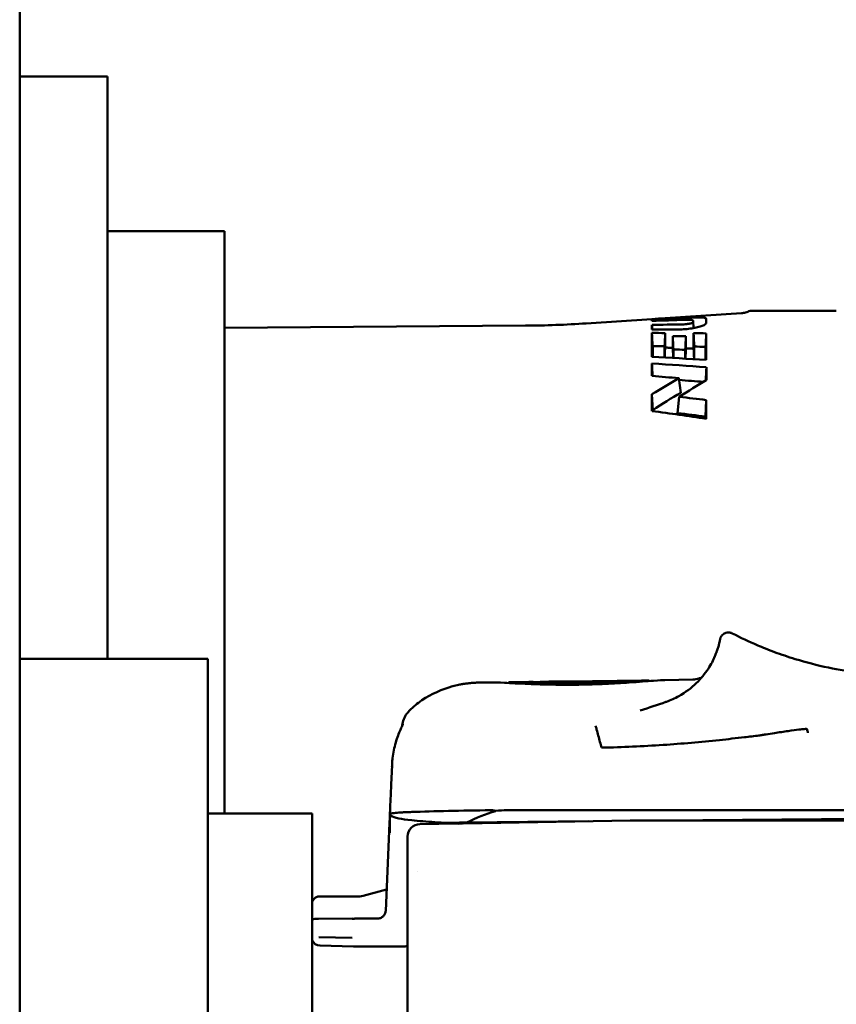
# Model space of a CAD drawing. Header units: millimetres. Extents: x 0 to 1891, y -60 to 594.
# Tile 108 of 118: x 592 to 612, y 393 to 417. Entities that reach past the tile are written whole.
import ezdxf

# ---------------------------------------------------------------- set-up
doc = ezdxf.new("R2010")
doc.units = ezdxf.units.MM
doc.layers.add('Bemaßung (ISO)', color=7, linetype='Continuous', lineweight=25)
doc.layers.add('Sichtbar (ISO)', color=7, linetype='Continuous', lineweight=50)
doc.styles.add('Notiztext (DIN)', font='isocpeur.ttf')
doc.dimstyles.new('Standard (DIN)', dxfattribs={"dimtxt": 3.5, "dimasz": 2.5, "dimexe": 2, "dimexo": 0.5, "dimgap": 0.5, "dimtad": 1, "dimrnd": 1e-08, "dimtxsty": 'Notiztext (DIN)', "dimcen": 0.09, "dimdle": 10, "dimclrd": 256, "dimclre": 256, "dimclrt": 256, "dimadec": 0, "dimazin": 0, "dimtfac": 1, "dimtmove": 0, "dimatfit": 3, "dimfxl": 1, "dimtolj": 1, "dimtzin": 0, "dimlwd": -1, "dimlwe": -1, "dimarcsym": 0})

# ---------------------------------------------------------------- blocks, each defined once
blk = doc.blocks.new('*D22')
at = {"layer": 'Bemaßung (ISO)', "transparency": 16777216}
for p, q in [((483.604, 526.025), (483.604, 554.842)), ((660.585, 397.318), (660.585, 554.842)), ((486.104, 552.842), (658.085, 552.842))]:
    blk.add_line(p, q, dxfattribs=at)
for points in [[(486.104, 553.258), (486.104, 552.425), (483.604, 552.842)], [(658.085, 553.258), (658.085, 552.425), (660.585, 552.842)]]:
    blk.add_solid(points, dxfattribs=at)
at = {"layer": 'Defpoints', "color": 0, "transparency": 16777216}
for p in [(660.585, 552.842), (483.604, 525.525), (660.585, 396.818)]:
    blk.add_point(p, dxfattribs=at)
at = {"layer": 'Bemaßung (ISO)', "transparency": 16777216, "insert": (566.057, 557.542), "char_height": 3.5, "attachment_point": 1, "style": 'Notiztext (DIN)'}
blk.add_mtext('\\A1;176,98', dxfattribs=at)

msp = doc.modelspace()

# ---------------------------------------------------------------- linework, layer by layer
at = {"layer": 'Sichtbar (ISO)'}
for p, q in [((592.106, 321.882), (592.103, 461.882)), ((592.104, 415.341), (592.104, 415.342)), ((594.204, 415.342), (592.104, 415.342)), ((592.104, 411.841), (592.104, 415.341)), ((594.204, 415.341), (594.204, 415.342)), ((594.204, 415.341), (594.204, 411.841)), ((592.104, 401.418), (592.104, 411.841)), ((592.104, 411.642), (592.104, 411.642)), ((594.204, 401.418), (594.204, 411.841)), ((594.204, 411.642), (597.004, 411.642)), ((597.004, 411.642), (597.004, 397.718)), ((605.661, 409.44), (607.233, 409.543)), ((607.233, 409.543), (607.233, 409.543)), ((607.233, 409.497), (607.233, 409.535)), ((607.547, 409.564), (609.371, 409.685)), ((607.547, 409.563), (607.547, 409.564)), ((608.533, 409.548), (608.533, 409.452)), ((610.488, 409.742), (609.637, 409.742)), ((610.488, 409.742), (610.649, 409.742)), ((611.644, 409.742), (610.649, 409.742)), ((597.004, 409.331), (604.204, 409.386)), ((607.233, 409.293), (607.233, 409.402)), ((608.229, 409.327), (608.219, 409.505)), ((608.533, 409.45), (608.533, 409.452)), ((607.233, 408.182), (607.233, 408.482)), ((607.879, 408.127), (607.92, 407.78)), ((607.253, 407.366), (607.233, 407.745)), ((607.887, 407.684), (607.844, 407.296)), ((608.513, 407.21), (608.533, 407.607)), ((609.762, 401.74), (609.762, 401.74)), ((592.104, 401.417), (592.104, 401.418)), ((592.104, 401.418), (596.604, 401.418)), ((592.104, 400.883), (592.104, 401.417)), ((596.604, 401.418), (596.604, 401.417)), ((596.604, 401.417), (596.604, 397.917)), ((603.085, 400.849), (603.427, 400.853)), ((603.802, 400.84), (603.805, 400.85)), ((603.897, 400.86), (604.285, 400.865)), ((604.393, 400.865), (604.41, 400.817)), ((604.394, 400.862), (604.596, 400.865)), ((604.408, 400.812), (604.423, 400.853)), ((604.864, 400.874), (605.215, 400.878)), ((605.224, 400.878), (605.231, 400.86)), ((605.226, 400.874), (606.985, 400.899)), ((606.547, 400.882), (606.562, 400.842)), ((607.165, 400.896), (607.168, 400.887)), ((607.543, 400.911), (608.208, 400.92)), ((606.597, 400.745), (606.597, 400.745)), ((596.604, 373.917), (596.604, 397.917)), ((603.767, 397.799), (616.485, 397.799)), ((599.104, 397.718), (596.604, 397.718)), ((599.104, 397.718), (599.104, 374.118)), ((600.96, 397.658), (600.96, 397.658)), ((600.961, 397.524), (600.961, 397.658)), ((602.585, 397.498), (604.808, 397.517)), ((602.731, 397.483), (606.71, 397.548)), ((602.803, 397.505), (605.715, 397.532)), ((606.715, 397.548), (620.385, 397.548)), ((607.506, 397.548), (616.485, 397.629)), ((608.43, 397.548), (609.671, 397.559)), ((623.133, 397.68), (609.671, 397.559)), ((600.861, 395.393), (600.952, 397.484)), ((601.68, 397.466), (602.585, 397.481)), ((602.585, 397.495), (602.344, 397.492)), ((602.585, 397.498), (602.585, 397.474)), ((601.385, 397.166), (601.385, 394.971)), ((601.615, 396.334), (601.615, 396.334)), ((600.323, 395.747), (600.883, 395.897)), ((600.246, 395.737), (599.292, 395.737)), ((600.059, 395.203), (599.25, 395.198)), ((600.661, 395.203), (600.111, 395.203)), ((601.385, 394.971), (601.385, 392.974)), ((600.06, 394.743), (599.258, 394.762)), ((600.087, 394.54), (599.289, 394.559)), ((601.303, 394.539), (600.112, 394.539))]:
    msp.add_line(p, q, dxfattribs=at)
for centre, radius, start, end in [((609.338, 410.184), 0.5, 279.3166, 291.9603), ((609.637, 409.442), 0.3, 90.005, 111.9603), ((604.014, 434.385), 25, 270.4367, 273.7782), ((606.715, 397.248), 0.3, 90, 90.9298), ((601.685, 397.166), 0.3, 90.9302, 179.999), ((600.246, 396.037), 0.3, 270, 285), ((599.293, 394.759), 0.2, 199.8131, 268.6529)]:
    msp.add_arc(centre, radius, start, end, dxfattribs=at)
for centre, major_axis, ratio, start_param, end_param in [((612.775, 262.43), (28.471, 144.733), 0.963786, 0.23455, 0.240278), ((460.936, -314.511), (-97.858, 2782.046), 0.063827, 4.973417, 4.973431), ((614.869, 258.991), (-29.917, 147.826), 0.964909, 6.123417, 6.128858), ((608.112, 399.972), (36.343, 0.567), 0.259857, 1.571063, 1.590921), ((467.244, -255.327), (-93.527, 2644.85), 0.06375, 4.964145, 4.964188), ((610.103, 399.709), (-36.995, 0.574), 0.25865, 4.776715, 4.794066), ((608.738, 399.835), (-0.512, 9.774), 0.008291, 0.145435, 0.168358), ((604.792, 400.113), (35.401, 0.537), 0.256576, 1.489001, 1.497895), ((483.277, -163), (-82.643, 2331.152), 0.063712, 4.957987, 4.958127), ((819.225, 1494.691), (-248.964, -3979.017), 0.037432, 4.991034, 4.991117), ((603.7, 399.724), (36.004, 0.589), 0.261306, 1.445555, 1.454336), ((484.471, -152.266), (-82.099, 2313.072), 0.063695, 4.955141, 4.955285), ((815.671, 1478.103), (-243.625, -3894.499), 0.037464, 4.992783, 4.992869), ((604.719, 399.866), (35.939, 0.568), 0.259594, 1.460368, 1.468871), ((485.377, -152.921), (-81.856, 2307.121), 0.063701, 4.956111, 4.956254), ((812.711, 1458.815), (-239.784, -3832.84), 0.037454, 4.992123, 4.992209), ((604.455, 399.965), (34.484, 0.535), 0.258577, 1.477476, 1.485663), ((603.512, 399.964), (34.326, 0.531), 0.257982, 1.434845, 1.443095), ((604.463, 399.965), (34.536, 0.535), 0.258178, 1.449159, 1.457057), ((602.371, 399.717), (-34.661, 0.546), 0.262013, 4.537782, 4.575774), ((597.343, 399.964), (34.292, 0.524), 0.255042, 1.23451, 1.274351), ((505.359, -26.835), (-67.588, 1893.286), 0.063608, 4.941957, 4.94212), ((772.065, 1269.097), (-189.503, -3032.502), 0.037621, 5.002521, 5.002632), ((608.535, 399.842), (0.001, -9.788), 0.000081, 3.649606, 3.712005), ((597.959, 288.205), (0.803, 120.355), 0.965961, 6.204656, 6.210231), ((597.039, 399.96), (33.077, 0.505), 0.255042, 1.214139, 1.232859), ((596.665, 303.831), (0.376, 104.497), 0.965953, 6.169064, 6.175506), ((594.097, 399.727), (-32.095, 0.516), 0.266759, 4.250138, 4.294998), ((596.618, 311.994), (1.675, 95.981), 0.965928, 6.172612, 6.179889), ((608.845, 400.71), (-0.308, -1.317), 0.013437, 3.138224, 3.138241), ((609.058, 401.838), (-0.195, 0.045), 0.996396, 0.000012, 0.067407), ((605.373, 377.914), (-0.609, 22.958), 0.587394, 6.275809, 6.305921), ((605.817, 377.924), (-0.608, 22.953), 0.587394, 0.001425, 0.025755), ((602.53, 399.156), (-1.487, -0.193), 0.999957, 5.214173, 5.466814), ((601.757, 399.791), (-0.496, -0.064), 0.999957, 5.467193, 6.094042), ((600.999, 398.499), (-0.03, -0.685), 0.002495, 4.027926, 4.219738), ((601.483, 399.166), (0.216, 0.845), 0.491556, 1.969049, 1.973958), ((604.885, 397.628), (-4.86, 0), 0.036468, 5.028311, 5.487542), ((604.885, 392.956), (0, 5.034), 0.965435, 0.291481, 0.442625), ((603.471, 397.457), (-0.816, -0.145), 0.37923, 4.274429, 4.623345), ((600.952, 397.488), (0.009, 0.2), 0.001589, 4.69343, 5.736078), ((604.885, 397.363), (-4.86, -0.042), 0.036464, 5.154681, 5.262307), ((603.149, 397.19), (-0.833, 0.151), 0.302305, 5.292406, 5.510108), ((599.285, 395.19), (0.2, 0), 0.036473, 1.745291, 2.697378), ((600.111, 395.192), (-0.3, 0), 0.036474, 4.712416, 4.886922), ((599.293, 394.759), (-0.005, -0.2), 0.174026, 6.283185, 6.319274)]:
    msp.add_ellipse(centre, major_axis=major_axis, ratio=ratio, start_param=start_param, end_param=end_param, dxfattribs=at)
for points in [[(607.547, 409.563), (607.443, 409.556), (607.338, 409.55), (607.233, 409.543)], [(609.371, 409.685), (609.387, 409.686), (609.403, 409.688), (609.419, 409.69)], [(607.547, 409.21), (607.547, 409.112), (607.547, 408.997), (607.547, 408.861)], [(607.731, 408.854), (607.731, 408.96), (607.731, 409.053), (607.731, 409.137)], [(607.25, 408.895), (607.25, 408.821), (607.25, 408.736), (607.25, 408.639)], [(607.53, 408.624), (607.531, 408.726), (607.531, 408.815), (607.531, 408.893)], [(607.748, 408.815), (607.748, 408.753), (607.748, 408.686), (607.748, 408.612)], [(608.028, 408.597), (608.028, 408.674), (608.029, 408.745), (608.029, 408.81)], [(607.233, 407.745), (607.447, 407.879), (607.663, 408.006), (607.879, 408.127)], [(607.887, 407.684), (608.103, 407.824), (608.319, 407.956), (608.533, 408.08)], [(607.233, 407.344), (607.233, 407.482), (607.233, 407.615), (607.233, 407.745)], [(607.253, 407.366), (607.477, 407.514), (607.7, 407.652), (607.92, 407.78)], [(608.533, 407.607), (608.533, 407.463), (608.533, 407.313), (608.533, 407.159)], [(607.253, 407.366), (607.253, 407.358), (607.253, 407.349), (607.253, 407.341)], [(608.513, 407.162), (608.513, 407.178), (608.513, 407.194), (608.513, 407.21)], [(609.153, 402.027), (609.352, 401.925), (609.555, 401.828), (609.762, 401.74)], [(604.285, 400.865), (604.308, 400.866), (604.335, 400.866), (604.366, 400.866)], [(601.645, 400.368), (601.645, 400.368), (601.645, 400.368), (601.645, 400.367)], [(606.954, 400.182), (607.161, 400.248), (607.367, 400.317), (607.564, 400.386)], [(607.564, 400.386), (607.569, 400.387), (607.574, 400.389), (607.579, 400.391)], [(607.579, 400.391), (607.681, 400.427), (607.78, 400.472), (607.877, 400.526)], [(601.017, 398.936), (601.018, 398.97), (601.021, 399.004), (601.025, 399.038)], [(602.054, 397.509), (602.048, 397.497), (602.042, 397.485), (602.037, 397.472)], [(600.112, 394.539), (600.104, 394.539), (600.097, 394.539), (600.09, 394.539)]]:
    msp.add_open_spline(points, degree=3, dxfattribs=at)
for points, knots in [([(607.233, 409.543), (607.233, 409.543), (607.233, 409.543), (607.233, 409.543), (607.233, 409.543), (607.233, 409.543)], [4.393270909, 4.393270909, 4.393270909, 4.393270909, 4.401632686, 4.401632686, 4.401848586, 4.401848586, 4.401848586, 4.401848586]), ([(607.547, 409.564), (607.547, 409.564), (607.547, 409.564), (607.547, 409.564), (607.547, 409.564), (607.547, 409.563)], [1.4615845, 1.4615845, 1.4615845, 1.4615845, 1.46158979, 1.46158979, 1.47835236, 1.47835236, 1.47835236, 1.47835236]), ([(608.025, 409.526), (608.044, 409.527), (608.062, 409.527), (608.078, 409.527), (608.095, 409.527), (608.111, 409.527), (608.126, 409.526), (608.14, 409.526), (608.154, 409.525), (608.165, 409.524), (608.177, 409.522), (608.187, 409.521), (608.195, 409.519), (608.203, 409.517), (608.209, 409.515), (608.213, 409.513), (608.217, 409.511), (608.219, 409.508), (608.219, 409.505)], [0, 0, 0, 0, 0.166667, 0.166667, 0.166667, 0.333333, 0.333333, 0.333333, 0.5, 0.5, 0.5, 0.666667, 0.666667, 0.666667, 0.833333, 0.833333, 0.833333, 1, 1, 1, 1]), ([(608.533, 409.548), (608.533, 409.553), (608.529, 409.558), (608.522, 409.562), (608.514, 409.566), (608.503, 409.57), (608.488, 409.573), (608.474, 409.576), (608.455, 409.578), (608.433, 409.58), (608.412, 409.582), (608.387, 409.583), (608.359, 409.584), (608.331, 409.584), (608.301, 409.585), (608.268, 409.584), (608.235, 409.584), (608.2, 409.583), (608.163, 409.582), (608.126, 409.581), (608.088, 409.579), (608.048, 409.577)], [0, 0, 0, 0, 0.142857, 0.142857, 0.142857, 0.285714, 0.285714, 0.285714, 0.428571, 0.428571, 0.428571, 0.571429, 0.571429, 0.571429, 0.714286, 0.714286, 0.714286, 0.857143, 0.857143, 0.857143, 1, 1, 1, 1]), ([(607.874, 409.295), (607.924, 409.295), (607.977, 409.297), (608.029, 409.301), (608.082, 409.305), (608.135, 409.312), (608.185, 409.319), (608.235, 409.327), (608.282, 409.337), (608.325, 409.347), (608.368, 409.358), (608.406, 409.37), (608.437, 409.382), (608.468, 409.394), (608.492, 409.406), (608.509, 409.418), (608.525, 409.43), (608.533, 409.441), (608.533, 409.452)], [0, 0, 0, 0, 0.166667, 0.166667, 0.166667, 0.333333, 0.333333, 0.333333, 0.5, 0.5, 0.5, 0.666667, 0.666667, 0.666667, 0.833333, 0.833333, 0.833333, 1, 1, 1, 1]), ([(608.219, 409.47), (608.219, 409.469), (608.219, 409.468), (608.218, 409.467), (608.218, 409.466), (608.217, 409.464), (608.216, 409.463), (608.214, 409.462), (608.213, 409.461), (608.211, 409.46), (608.21, 409.458), (608.208, 409.457), (608.205, 409.456), (608.203, 409.455), (608.2, 409.454), (608.197, 409.452), (608.195, 409.451), (608.191, 409.45), (608.188, 409.449), (608.181, 409.446), (608.173, 409.444), (608.165, 409.441), (608.156, 409.439), (608.146, 409.437), (608.136, 409.435), (608.126, 409.432), (608.115, 409.43), (608.104, 409.429), (608.092, 409.427), (608.08, 409.425), (608.068, 409.423), (608.056, 409.422), (608.043, 409.421), (608.03, 409.42), (608.005, 409.417), (607.979, 409.416), (607.955, 409.416)], [0, 0, 0, 0, 0.05, 0.05, 0.05, 0.1, 0.1, 0.1, 0.15, 0.15, 0.15, 0.2, 0.2, 0.2, 0.25, 0.25, 0.25, 0.3, 0.3, 0.3, 0.4, 0.4, 0.4, 0.5, 0.5, 0.5, 0.6, 0.6, 0.6, 0.7, 0.7, 0.7, 0.8, 0.8, 0.8, 1, 1, 1, 1]), ([(607.233, 408.64), (607.233, 408.718), (607.233, 408.791), (607.233, 408.86), (607.233, 408.928), (607.233, 408.992), (607.233, 409.051), (607.233, 409.109), (607.233, 409.163), (607.233, 409.212)], [0.0000002, 0.0000002, 0.0000002, 0.0000002, 0.3333333, 0.3333333, 0.3333333, 0.6666667, 0.6666667, 0.6666667, 1, 1, 1, 1]), ([(608.045, 409.132), (608.045, 409.05), (608.045, 408.959), (608.045, 408.852), (608.045, 408.847), (608.045, 408.842)], [1.75854056, 1.75854056, 1.75854056, 1.75854056, 1.83387133, 1.83387133, 1.83748298, 1.83748298, 1.83748298, 1.83748298]), ([(608.229, 408.835), (608.229, 408.844), (608.229, 408.853), (608.229, 408.993), (608.229, 409.107), (608.229, 409.204)], [4.0557532, 4.0557532, 4.0557532, 4.0557532, 4.0625626, 4.0625626, 4.1589318, 4.1589318, 4.1589318, 4.1589318]), ([(608.533, 409.201), (608.533, 409.145), (608.533, 409.085), (608.533, 409.019), (608.533, 408.953), (608.533, 408.882), (608.533, 408.807), (608.533, 408.732), (608.533, 408.651), (608.533, 408.566)], [0, 0, 0, 0, 0.3333333, 0.3333333, 0.3333333, 0.6666667, 0.6666667, 0.6666667, 0.9999999, 0.9999999, 0.9999999, 0.9999999]), ([(607.535, 408.624), (607.536, 408.648), (607.537, 408.672), (607.542, 408.751), (607.544, 408.806), (607.547, 408.861)], [0.00949956, 0.00949956, 0.00949956, 0.00949956, 0.01663772, 0.01663772, 0.03326188, 0.03326188, 0.03326188, 0.03326188]), ([(607.731, 408.854), (607.701, 408.856), (607.67, 408.857), (607.609, 408.859), (607.578, 408.86), (607.547, 408.861)], [-0.01906246, -0.01906246, -0.01906246, -0.01906246, -0.00952726, -0.00952726, -0.000001, -0.000001, -0.000001, -0.000001]), ([(607.744, 408.613), (607.742, 408.638), (607.741, 408.663), (607.737, 408.743), (607.734, 408.799), (607.731, 408.854)], [-0.02425873, -0.02425873, -0.02425873, -0.02425873, -0.01676055, -0.01676055, -0.000001, -0.000001, -0.000001, -0.000001]), ([(608.033, 408.596), (608.034, 408.623), (608.035, 408.649), (608.04, 408.731), (608.042, 408.786), (608.045, 408.842)], [0.00883708, 0.00883708, 0.00883708, 0.00883708, 0.01674251, 0.01674251, 0.03347373, 0.03347373, 0.03347373, 0.03347373]), ([(608.229, 408.835), (608.199, 408.836), (608.168, 408.837), (608.107, 408.84), (608.076, 408.841), (608.045, 408.842)], [-0.01906514, -0.01906514, -0.01906514, -0.01906514, -0.00952862, -0.00952862, -0.000001, -0.000001, -0.000001, -0.000001]), ([(608.242, 408.584), (608.241, 408.611), (608.239, 408.639), (608.235, 408.722), (608.232, 408.779), (608.229, 408.835)], [-0.02515065, -0.02515065, -0.02515065, -0.02515065, -0.01687628, -0.01687628, -0.000001, -0.000001, -0.000001, -0.000001]), ([(608.246, 408.885), (608.246, 408.798), (608.246, 408.698), (608.246, 408.585), (608.246, 408.584), (608.246, 408.584)], [-4.02082142, -4.02082142, -4.02082142, -4.02082142, -3.93797266, -3.93797266, -3.93743939, -3.93743939, -3.93743939, -3.93743939]), ([(608.516, 408.567), (608.516, 408.581), (608.516, 408.594), (608.516, 408.709), (608.517, 408.8), (608.517, 408.881)], [3.91618764, 3.91618764, 3.91618764, 3.91618764, 3.92603445, 3.92603445, 4.00101626, 4.00101626, 4.00101626, 4.00101626]), ([(608.863, 401.882), (608.864, 401.888), (608.865, 401.893), (608.869, 401.907), (608.87, 401.91), (608.873, 401.917), (608.874, 401.921), (608.878, 401.929), (608.88, 401.934), (608.886, 401.945), (608.889, 401.951), (608.901, 401.97), (608.911, 401.983), (608.934, 402.005), (608.948, 402.015), (608.974, 402.03), (608.987, 402.036), (609.023, 402.047), (609.048, 402.05), (609.085, 402.048), (609.099, 402.046), (609.126, 402.039), (609.14, 402.034), (609.153, 402.027)], [0, 0, 0, 0, 0.0153467, 0.0153467, 0.01879341, 0.01879341, 0.02125548, 0.02125548, 0.02372874, 0.02372874, 0.02620192, 0.02620192, 0.03118754, 0.03118754, 0.03613291, 0.03613291, 0.04037964, 0.04037964, 0.04759449, 0.04759449, 0.05173738, 0.05173738, 0.05606918, 0.05606918, 0.05606918, 0.05606918]), ([(608.86, 401.869), (608.86, 401.866), (608.859, 401.863), (608.858, 401.859), (608.857, 401.853), (608.855, 401.847), (608.854, 401.839), (608.852, 401.831), (608.85, 401.822), (608.847, 401.812), (608.845, 401.801), (608.842, 401.79), (608.839, 401.778), (608.836, 401.765), (608.833, 401.752), (608.829, 401.737), (608.825, 401.723), (608.821, 401.708), (608.816, 401.692), (608.812, 401.677), (608.807, 401.661), (608.801, 401.645), (608.797, 401.63), (608.791, 401.614), (608.786, 401.599), (608.782, 401.587), (608.778, 401.576), (608.773, 401.564)], [0, 0, 0, 0, 0.0966454, 0.0966454, 0.0966454, 0.2222652, 0.2222652, 0.2222652, 0.3466084, 0.3466084, 0.3466084, 0.4697163, 0.4697163, 0.4697163, 0.5917869, 0.5917869, 0.5917869, 0.7099954, 0.7099954, 0.7099954, 0.8206004, 0.8206004, 0.8206004, 0.9180907, 0.9180907, 0.9180907, 0.9855002, 0.9855002, 0.9855002, 0.9855002]), ([(607.877, 400.526), (608.033, 400.614), (608.176, 400.722), (608.408, 400.946), (608.502, 401.064), (608.647, 401.284), (608.7, 401.388), (608.751, 401.507), (608.762, 401.535), (608.772, 401.561)], [0, 0, 0, 0, 0.0559705, 0.0559705, 0.1100417, 0.1100417, 0.164442, 0.164442, 0.1819334, 0.1819334, 0.1819334, 0.1819334]), ([(609.762, 401.74), (609.878, 401.69), (610.017, 401.633), (610.322, 401.521), (610.49, 401.464), (610.918, 401.334), (611.185, 401.265), (611.956, 401.101), (612.473, 401.034), (613.088, 401.002), (613.186, 400.999), (613.284, 400.997)], [0, 0, 0, 0, 0.0550377, 0.0550377, 0.1114616, 0.1114616, 0.1951994, 0.1951994, 0.3507192, 0.3507192, 0.3802238, 0.3802238, 0.3802238, 0.3802238]), ([(601.645, 400.368), (601.863, 400.527), (602.111, 400.652), (602.457, 400.761), (602.546, 400.784), (602.637, 400.802)], [0, 0, 0, 0, 0.0810653, 0.0810653, 0.1087585, 0.1087585, 0.1087585, 0.1087585]), ([(602.635, 400.801), (602.661, 400.807), (602.688, 400.812), (602.744, 400.821), (602.773, 400.825), (602.832, 400.832), (602.862, 400.836), (602.923, 400.841), (602.955, 400.844), (603.019, 400.847), (603.052, 400.848), (603.085, 400.849)], [1.526469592, 1.526469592, 1.526469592, 1.526469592, 1.527233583, 1.527233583, 1.527997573, 1.527997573, 1.528761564, 1.528761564, 1.529525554, 1.529525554, 1.530289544, 1.530289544, 1.530289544, 1.530289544]), ([(603.427, 400.853), (603.475, 400.854), (603.558, 400.852), (603.854, 400.837), (604.05, 400.826), (604.455, 400.809), (604.649, 400.803), (605.059, 400.796), (605.271, 400.796), (605.485, 400.799)], [0.4628482, 0.4628482, 0.4628482, 0.4628482, 0.5414519, 0.5414519, 0.6250187, 0.6250187, 0.6891803, 0.6891803, 0.7533564, 0.7533564, 0.7533564, 0.7533564]), ([(604.06, 400.858), (603.977, 400.86), (603.913, 400.861), (603.829, 400.858), (603.807, 400.855), (603.805, 400.85)], [0.000001, 0.000001, 0.000001, 0.000001, 0.04725355, 0.04725355, 0.09198433, 0.09198433, 0.09198433, 0.09198433]), ([(604.366, 400.866), (604.378, 400.866), (604.387, 400.866), (604.39, 400.865), (604.392, 400.865), (604.393, 400.865), (604.393, 400.865), (604.393, 400.865), (604.391, 400.864), (604.388, 400.864), (604.386, 400.864), (604.382, 400.864), (604.377, 400.863), (604.372, 400.863), (604.366, 400.863), (604.36, 400.862), (604.353, 400.862), (604.345, 400.862), (604.336, 400.861), (604.328, 400.861), (604.318, 400.861), (604.308, 400.86), (604.288, 400.86), (604.266, 400.859), (604.242, 400.859), (604.231, 400.859), (604.219, 400.858), (604.207, 400.858), (604.196, 400.858), (604.184, 400.858), (604.172, 400.858), (604.161, 400.858), (604.15, 400.858), (604.139, 400.858), (604.128, 400.858), (604.118, 400.858), (604.108, 400.858), (604.089, 400.858), (604.073, 400.858), (604.06, 400.858)], [0, 0, 0, 0, 0.125, 0.125, 0.125, 0.1875, 0.1875, 0.1875, 0.25, 0.25, 0.25, 0.3125, 0.3125, 0.3125, 0.375, 0.375, 0.375, 0.4375, 0.4375, 0.4375, 0.5, 0.5, 0.5, 0.625, 0.625, 0.625, 0.6875, 0.6875, 0.6875, 0.75, 0.75, 0.75, 0.8125, 0.8125, 0.8125, 0.875, 0.875, 0.875, 1, 1, 1, 1]), ([(604.498, 400.847), (604.479, 400.847), (604.462, 400.848), (604.45, 400.849), (604.438, 400.849), (604.429, 400.85), (604.426, 400.851), (604.422, 400.852), (604.423, 400.853), (604.428, 400.855), (604.434, 400.856), (604.444, 400.857), (604.458, 400.857)], [0, 0, 0, 0, 0.25, 0.25, 0.25, 0.5, 0.5, 0.5, 0.75, 0.75, 0.75, 1, 1, 1, 1]), ([(606.473, 400.874), (606.401, 400.87), (606.326, 400.867), (606.248, 400.863), (606.17, 400.859), (606.088, 400.856), (606.005, 400.853), (605.921, 400.85), (605.835, 400.847), (605.748, 400.845), (605.661, 400.843), (605.573, 400.841), (605.485, 400.84), (605.397, 400.838), (605.309, 400.838), (605.222, 400.837), (605.135, 400.837), (605.05, 400.838), (604.966, 400.838), (604.882, 400.839), (604.801, 400.84), (604.722, 400.842), (604.644, 400.843), (604.569, 400.845), (604.498, 400.847)], [0, 0, 0, 0, 0.125, 0.125, 0.125, 0.25, 0.25, 0.25, 0.375, 0.375, 0.375, 0.5, 0.5, 0.5, 0.625, 0.625, 0.625, 0.75, 0.75, 0.75, 0.875, 0.875, 0.875, 1, 1, 1, 1]), ([(604.862, 400.861), (604.916, 400.86), (604.973, 400.86), (605.031, 400.86), (605.088, 400.86), (605.148, 400.86), (605.208, 400.86), (605.268, 400.86), (605.329, 400.861), (605.391, 400.861), (605.452, 400.862), (605.514, 400.863), (605.575, 400.864), (605.637, 400.865), (605.698, 400.866), (605.758, 400.868), (605.818, 400.869), (605.878, 400.871), (605.936, 400.873), (605.994, 400.874), (606.05, 400.876), (606.104, 400.878), (606.159, 400.88), (606.211, 400.882), (606.261, 400.884)], [0, 0, 0, 0, 0.125, 0.125, 0.125, 0.25, 0.25, 0.25, 0.375, 0.375, 0.375, 0.5, 0.5, 0.5, 0.625, 0.625, 0.625, 0.75, 0.75, 0.75, 0.875, 0.875, 0.875, 1, 1, 1, 1]), ([(605.215, 400.878), (605.218, 400.878), (605.22, 400.878), (605.222, 400.878), (605.224, 400.878), (605.225, 400.878), (605.224, 400.878), (605.224, 400.878), (605.222, 400.878), (605.219, 400.878), (605.214, 400.878), (605.204, 400.878), (605.19, 400.877)], [0.6965533, 0.6965533, 0.6965533, 0.6965533, 0.75, 0.75, 0.75, 0.8125, 0.8125, 0.8125, 0.875, 0.875, 0.875, 1, 1, 1, 1]), ([(605.485, 400.799), (605.699, 400.802), (605.911, 400.808), (606.318, 400.826), (606.511, 400.838), (606.916, 400.866), (607.113, 400.883), (607.411, 400.905), (607.494, 400.91), (607.543, 400.911)], [0.000001, 0.000001, 0.000001, 0.000001, 0.0640531, 0.0640531, 0.1278107, 0.1278107, 0.2115933, 0.2115933, 0.2907472, 0.2907472, 0.2907472, 0.2907472]), ([(606.261, 400.884), (606.28, 400.885), (606.302, 400.885), (606.325, 400.886), (606.336, 400.886), (606.348, 400.886), (606.36, 400.887), (606.371, 400.887), (606.383, 400.887), (606.395, 400.887), (606.407, 400.887), (606.418, 400.887), (606.429, 400.887), (606.44, 400.887), (606.451, 400.887), (606.461, 400.887), (606.471, 400.887), (606.48, 400.887), (606.489, 400.887), (606.497, 400.887), (606.505, 400.886), (606.512, 400.886), (606.526, 400.886), (606.536, 400.885), (606.542, 400.884), (606.544, 400.884), (606.546, 400.883), (606.547, 400.883), (606.547, 400.882), (606.546, 400.882), (606.545, 400.881), (606.543, 400.881), (606.54, 400.88), (606.536, 400.879), (606.531, 400.879), (606.526, 400.878), (606.52, 400.878), (606.508, 400.876), (606.491, 400.875), (606.473, 400.874)], [0, 0, 0, 0, 0.125, 0.125, 0.125, 0.1875, 0.1875, 0.1875, 0.25, 0.25, 0.25, 0.3125, 0.3125, 0.3125, 0.375, 0.375, 0.375, 0.4375, 0.4375, 0.4375, 0.5, 0.5, 0.5, 0.625, 0.625, 0.625, 0.6875, 0.6875, 0.6875, 0.75, 0.75, 0.75, 0.8125, 0.8125, 0.8125, 0.875, 0.875, 0.875, 1, 1, 1, 1]), ([(607.165, 400.896), (607.165, 400.896), (607.164, 400.896), (607.161, 400.897), (607.159, 400.897), (607.156, 400.898), (607.151, 400.898), (607.142, 400.898), (607.129, 400.899), (607.112, 400.899), (607.096, 400.899), (607.075, 400.899), (607.054, 400.899), (607.032, 400.899), (607.008, 400.899), (606.985, 400.899)], [0.5028137, 0.5028137, 0.5028137, 0.5028137, 0.5625, 0.5625, 0.5625, 0.625, 0.625, 0.625, 0.75, 0.75, 0.75, 0.875, 0.875, 0.875, 1, 1, 1, 1]), ([(608.208, 400.92), (608.261, 400.921), (608.312, 400.931), (608.38, 400.953), (608.404, 400.964), (608.424, 400.974)], [0, 0, 0, 0, 0.01892318, 0.01892318, 0.03151759, 0.03151759, 0.03151759, 0.03151759]), ([(601.025, 399.038), (601.038, 399.166), (601.066, 399.295), (601.119, 399.473), (601.137, 399.528), (601.176, 399.63), (601.195, 399.678), (601.228, 399.755), (601.243, 399.787), (601.261, 399.827), (601.266, 399.84), (601.271, 399.852), (601.272, 399.855), (601.273, 399.857), (601.273, 399.857), (601.273, 399.857)], [0, 0, 0, 0, 0.03861059, 0.03861059, 0.05683264, 0.05683264, 0.07361351, 0.07361351, 0.08662477, 0.08662477, 0.09380782, 0.09380782, 0.09719746, 0.09719746, 0.09864433, 0.09864433, 0.09864433, 0.09864433]), ([(605.885, 399.815), (605.893, 399.786), (605.912, 399.708), (605.948, 399.579), (605.987, 399.434), (606.013, 399.338), (606.025, 399.293)], [0, 0, 0, 0, 0.1694029, 0.4462678, 0.7401617, 0.999996, 0.999996, 0.999996, 0.999996]), ([(609.962, 399.611), (610.029, 399.622), (610.097, 399.633), (610.272, 399.659), (610.388, 399.676), (610.713, 399.721), (610.816, 399.733), (610.897, 399.74), (610.916, 399.74), (610.933, 399.739), (610.937, 399.739), (610.94, 399.737), (610.942, 399.737), (610.943, 399.736), (610.943, 399.736), (610.943, 399.735), (610.944, 399.735), (610.944, 399.735)], [-0.01277956, -0.01277956, -0.01277956, -0.01277956, -0.01125806, -0.01125806, -0.00891117, -0.00891117, -0.00366431, -0.00366431, -0.0013234, -0.0013234, -0.00055666, -0.00055666, -0.00024453, -0.00024453, -0.00011604, -0.00011604, -0.00000235, -0.00000235, -0.00000235, -0.00000235]), ([(610.944, 399.735), (610.944, 399.732), (610.951, 399.704), (610.957, 399.676), (610.963, 399.65)], [0, 0, 0, 0, 0.080697, 1, 1, 1, 1]), ([(606.025, 399.293), (606.029, 399.293), (606.034, 399.293), (606.527, 399.304), (607.013, 399.326), (607.95, 399.388), (608.4, 399.427), (608.847, 399.475)], [-0.2828711, -0.2828711, -0.2828711, -0.2828711, -0.2815042, -0.2815042, -0.1352352, -0.1352352, -0.0000019, -0.0000019, -0.0000019, -0.0000019]), ([(608.847, 399.475), (608.947, 399.486), (609.047, 399.497), (609.247, 399.519), (609.347, 399.531), (609.446, 399.542)], [-0.06041392, -0.06041392, -0.06041392, -0.06041392, -0.03020491, -0.03020491, -0.000001, -0.000001, -0.000001, -0.000001]), ([(609.792, 399.583), (609.735, 399.576), (609.678, 399.569), (609.562, 399.556), (609.504, 399.549), (609.446, 399.542)], [0.00000057, 0.00000057, 0.00000057, 0.00000057, 0.01734872, 0.01734872, 0.03485466, 0.03485466, 0.03485466, 0.03485466]), ([(609.962, 399.611), (609.955, 399.61), (609.948, 399.608), (609.942, 399.607), (609.935, 399.606), (609.929, 399.605), (609.922, 399.604), (609.916, 399.603), (609.91, 399.602), (609.905, 399.601), (609.899, 399.6), (609.893, 399.599), (609.888, 399.598), (609.883, 399.597), (609.878, 399.597), (609.873, 399.596), (609.868, 399.595), (609.863, 399.594), (609.859, 399.593), (609.854, 399.593), (609.85, 399.592), (609.845, 399.591), (609.841, 399.59), (609.837, 399.59), (609.833, 399.589), (609.829, 399.588), (609.825, 399.588), (609.822, 399.587), (609.818, 399.586), (609.814, 399.586), (609.811, 399.585), (609.808, 399.585), (609.804, 399.584), (609.801, 399.584), (609.798, 399.583), (609.795, 399.583), (609.792, 399.583)], [0, 0, 0, 0, 0.0833333, 0.0833333, 0.0833333, 0.1666667, 0.1666667, 0.1666667, 0.25, 0.25, 0.25, 0.3333333, 0.3333333, 0.3333333, 0.4166667, 0.4166667, 0.4166667, 0.5, 0.5, 0.5, 0.5833333, 0.5833333, 0.5833333, 0.6666667, 0.6666667, 0.6666667, 0.75, 0.75, 0.75, 0.8333333, 0.8333333, 0.8333333, 0.9166667, 0.9166667, 0.9166667, 0.9998912, 0.9998912, 0.9998912, 0.9998912]), ([(601.012, 398.823), (601.009, 398.754), (601.005, 398.683), (601.002, 398.611), (600.999, 398.546), (600.996, 398.48), (600.993, 398.413), (600.99, 398.351), (600.988, 398.288), (600.985, 398.224), (600.982, 398.163), (600.979, 398.1), (600.976, 398.037), (600.973, 397.973), (600.971, 397.909), (600.968, 397.844), (600.966, 397.798), (600.964, 397.753), (600.961, 397.706)], [0, 0, 0, 0, 0.2045134, 0.2045134, 0.2045134, 0.3867162, 0.3867162, 0.3867162, 0.5549132, 0.5549132, 0.5549132, 0.7182846, 0.7182846, 0.7182846, 0.8836926, 0.8836926, 0.8836926, 1, 1, 1, 1]), ([(601.484, 397.755), (601.443, 397.753), (601.404, 397.752), (601.331, 397.749), (601.296, 397.747), (601.197, 397.741), (601.142, 397.737), (601.052, 397.729), (601.017, 397.725), (600.989, 397.719), (600.984, 397.718), (600.974, 397.715), (600.969, 397.713), (600.963, 397.71), (600.961, 397.708), (600.961, 397.706)], [-0.1464556, -0.1464556, -0.1464556, -0.1464556, -0.1292617, -0.1292617, -0.1116168, -0.1116168, -0.0753525, -0.0753525, -0.0375081, -0.0375081, -0.0280612, -0.0280612, -0.0139726, -0.0139726, -0.000001, -0.000001, -0.000001, -0.000001]), ([(603.375, 397.797), (603.389, 397.797), (603.403, 397.797), (603.416, 397.795), (603.429, 397.794), (603.442, 397.792), (603.454, 397.789), (603.466, 397.787), (603.478, 397.783), (603.488, 397.778)], [0, 0, 0, 0, 0.333333, 0.333333, 0.333333, 0.666667, 0.666667, 0.666667, 1, 1, 1, 1]), ([(600.961, 397.706), (600.961, 397.701), (600.961, 397.69), (600.96, 397.674), (600.961, 397.664), (600.96, 397.658)], [0, 0, 0, 0, 0.3333333, 0.6666667, 0.9998378, 0.9998378, 0.9998378, 0.9998378]), ([(600.991, 397.661), (600.989, 397.663), (600.987, 397.663), (600.984, 397.664), (600.982, 397.664), (600.978, 397.662), (600.976, 397.66), (600.972, 397.653), (600.97, 397.647), (600.964, 397.622), (600.962, 397.595), (600.961, 397.529), (600.962, 397.494), (600.962, 397.423), (600.963, 397.39), (600.964, 397.323), (600.964, 397.289), (600.964, 397.256)], [0.000001, 0.000001, 0.000001, 0.000001, 0.00357915, 0.00357915, 0.00716719, 0.00716719, 0.01183854, 0.01183854, 0.01858619, 0.01858619, 0.03416054, 0.03416054, 0.04760966, 0.04760966, 0.05829808, 0.05829808, 0.06828779, 0.06828779, 0.06828779, 0.06828779]), ([(600.991, 397.661), (601.024, 397.64), (601.085, 397.619), (601.256, 397.583), (601.359, 397.568), (601.484, 397.556)], [-0.1124229, -0.1124229, -0.1124229, -0.1124229, -0.0528084, -0.0528084, -0.000001, -0.000001, -0.000001, -0.000001]), ([(601.484, 397.556), (601.571, 397.547), (601.66, 397.539), (601.753, 397.531), (601.846, 397.524), (601.942, 397.517), (602.04, 397.51), (602.139, 397.504), (602.24, 397.498), (602.344, 397.492)], [0, 0, 0, 0, 0.333333, 0.333333, 0.333333, 0.666667, 0.666667, 0.666667, 1, 1, 1, 1]), ([(599.104, 395.609), (599.105, 395.61), (599.105, 395.611), (599.108, 395.618), (599.111, 395.624), (599.119, 395.64), (599.126, 395.65), (599.141, 395.67), (599.15, 395.68), (599.175, 395.701), (599.19, 395.711), (599.226, 395.727), (599.246, 395.733), (599.275, 395.737), (599.284, 395.737), (599.292, 395.737)], [0.01267032, 0.01267032, 0.01267032, 0.01267032, 0.0133507, 0.0133507, 0.01631168, 0.01631168, 0.02027233, 0.02027233, 0.02466596, 0.02466596, 0.03030041, 0.03030041, 0.03667127, 0.03667127, 0.03915486, 0.03915486, 0.03915486, 0.03915486]), ([(600.861, 395.393), (600.859, 395.367), (600.847, 395.318), (600.803, 395.255), (600.737, 395.213), (600.688, 395.203), (600.661, 395.203)], [0.0023909, 0.0023909, 0.0023909, 0.0023909, 0.25, 0.5, 0.75, 1, 1, 1, 1]), ([(599.28, 394.568), (599.28, 394.568), (599.28, 394.568), (599.279, 394.568), (599.279, 394.568), (599.278, 394.568)], [0.0013675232, 0.0013675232, 0.0013675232, 0.0013675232, 0.0014010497, 0.0014010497, 0.0016874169, 0.0016874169, 0.0016874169, 0.0016874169]), ([(601.385, 394.546), (601.365, 394.542), (601.345, 394.54), (601.317, 394.539), (601.31, 394.539), (601.303, 394.539)], [0.022856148, 0.022856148, 0.022856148, 0.022856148, 0.02895096, 0.02895096, 0.03108415, 0.03108415, 0.03108415, 0.03108415])]:
    msp.add_open_spline(points, degree=3, knots=knots, dxfattribs=at)

# ---------------------------------------------------------------- dimensions: what is measured, and where the dimension line sits
at = {"layer": 'Bemaßung (ISO)'}
dim = msp.add_linear_dim(base=(660.585, 552.842), p1=(483.604, 525.525), p2=(660.585, 396.818), dimstyle='Standard (DIN)', override={"dimgap": 0.5, "dimdec": 2, "dimtol": 0, "dimlim": 0, "dimtp": 0, "dimtm": 0, "dimtdec": 2, "dimtofl": 0, "dimatfit": 1}, dxfattribs=at)
dim.commit()
dim.dimension.update_dxf_attribs({"geometry": '*D22', "text_midpoint": (572.095, 552.842), "dimtype": 160})

doc.saveas('drawing.dxf')
